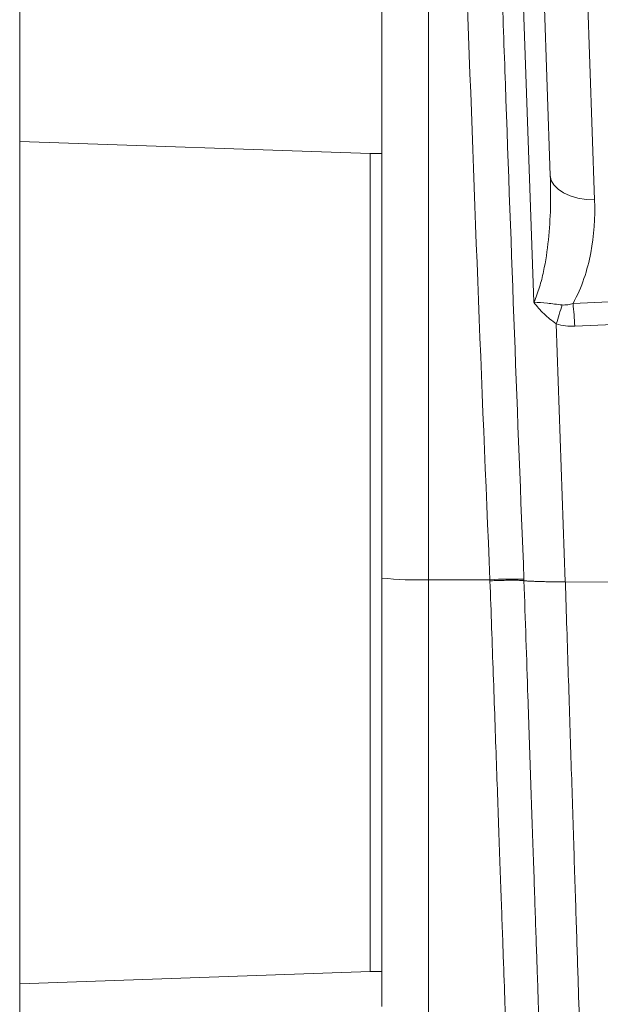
# Model space of a CAD drawing. Header units: millimetres. Extents: x 96 to 854, y -4 to 851.
# Tile 13 of 24: x 131 to 156, y 660 to 702. Entities that reach past the tile are written whole.
import ezdxf

# ---------------------------------------------------------------- set-up
doc = ezdxf.new("R2010")
doc.units = ezdxf.units.MM

msp = doc.modelspace()

# ---------------------------------------------------------------- linework, layer by layer
at = {"color": 7, "linetype": 'Continuous', "lineweight": 15}
for p, q in [((146.761, 678.487), (146.761, 746.35)), ((131.261, 678.827), (131.261, 716.15)), ((153.266, 690.289), (152.636, 708.307)), ((153.971, 695.714), (153.534, 708.227)), ((153.534, 708.227), (153.971, 695.714)), ((146.261, 696.65), (131.261, 697.174)), ((146.761, 696.65), (146.261, 696.65)), ((146.261, 696.65), (146.261, 661.65)), ((154.226, 689.37), (154.612, 678.324)), ((131.261, 642.15), (131.261, 678.827)), ((146.761, 660.15), (146.761, 678.487)), ((151.385, 678.417), (148.761, 678.417)), ((154.612, 678.324), (154.614, 678.324)), ((154.614, 678.324), (236.18, 678.075)), ((131.261, 661.126), (146.261, 661.65)), ((146.261, 661.65), (146.761, 661.65))]:
    msp.add_line(p, q, dxfattribs=at)
at = {"color": 8, "linetype": 'Continuous', "lineweight": 15}
for p, q in [((148.761, 735.675), (148.761, 678.417)), ((148.761, 678.417), (148.761, 658.15))]:
    msp.add_line(p, q, dxfattribs=at)
at = {"color": 7, "linetype": 'Continuous', "lineweight": 15, "flags": 128}
for points in [[(155.375, 708.765), (155.461, 706.329), (155.868, 694.668)], [(155.868, 694.668), (155.498, 694.69), (155.144, 694.749), (154.819, 694.845), (154.534, 694.974), (154.3, 695.131), (154.124, 695.311), (154.013, 695.507), (153.971, 695.714)], [(154.942, 690.243), (158.922, 690.417), (174.842, 691.11), (205.395, 692.44), (205.764, 692.456), (235.949, 693.77)], [(236.022, 692.794), (205.836, 691.48), (155.014, 689.268)]]:
    msp.add_lwpolyline(points, dxfattribs=at)
at = {"color": 7, "linetype": 'Continuous', "lineweight": 15}
for centre, radius, start, end in [((127.877, 698.014), 27.73, 341.8366, 343.5828), ((136.584, 688.39), 18.451, 2.7265, 5.7651), ((148.261, 692.796), 14.388, 264.0133, 271.9891), ((152.373, 661.335), 17.111, 88.4309, 93.3092)]:
    msp.add_arc(centre, radius, start, end, dxfattribs=at)
for centre, major_axis, ratio, end_param in [((153.882, 704.383), (-3.817, 109.356), 0.031986, 1.809411), ((153.882, 704.33), (-3.815, 109.256), 0.018294, 1.613285)]:
    msp.add_ellipse(centre, major_axis=major_axis, ratio=ratio, start_param=1.572014, end_param=end_param, dxfattribs=at)
at = {"color": 8, "linetype": 'Continuous', "lineweight": 15}
msp.add_ellipse((153.882, 704.33), major_axis=(-3.815, 109.256), ratio=0.018294, start_param=1.613285, end_param=1.809411, dxfattribs=at)
at = {"color": 7, "linetype": 'Continuous', "lineweight": 15}
for points, knots in [([(153.266, 690.289), (153.364, 690.499), (153.442, 690.717), (153.576, 691.156), (153.631, 691.378), (153.776, 692.051), (153.842, 692.507), (153.983, 693.876), (154.003, 694.793), (153.971, 695.714)], [0, 0, 0, 0, 0.125, 0.125, 0.25, 0.25, 0.5, 0.5, 1, 1, 1, 1]), ([(155.868, 694.668), (155.895, 693.905), (155.845, 693.151), (155.631, 692.036), (155.537, 691.667), (155.287, 690.938), (155.134, 690.583), (154.942, 690.243)], [0, 0, 0, 0, 0.5, 0.5, 0.75, 0.75, 1, 1, 1, 1]), ([(154.477, 690.177), (154.257, 690.201), (154.048, 690.226), (153.646, 690.269), (153.451, 690.287), (153.266, 690.289)], [0, 0, 0, 0, 0.5, 0.5, 1, 1, 1, 1]), ([(154.226, 689.37), (154.038, 689.499), (153.863, 689.641), (153.541, 689.949), (153.394, 690.115), (153.266, 690.289)], [0, 0, 0, 0, 0.5, 0.5, 1, 1, 1, 1]), ([(154.477, 690.177), (154.557, 690.167), (154.636, 690.173), (154.791, 690.198), (154.867, 690.218), (154.942, 690.243)], [0, 0, 0, 0, 0.5, 0.5, 1, 1, 1, 1]), ([(151.387, 678.371), (151.426, 678.373), (151.507, 678.376), (151.635, 678.38), (151.774, 678.384), (151.922, 678.388), (152.076, 678.391), (152.233, 678.393), (152.387, 678.394), (152.533, 678.393), (152.664, 678.39), (152.775, 678.385), (152.821, 678.38), (152.844, 678.377)], [0, 0, 0, 0, 0.057888, 0.122386, 0.193492, 0.271206, 0.355523, 0.446444, 0.543965, 0.648084, 0.758798, 0.876104, 1, 1, 1, 1]), ([(152.844, 678.377), (152.857, 678.375), (152.882, 678.372), (152.933, 678.367), (152.992, 678.362), (153.06, 678.358), (153.137, 678.354), (153.221, 678.35), (153.333, 678.345), (153.481, 678.34), (153.673, 678.335), (153.885, 678.331), (154.114, 678.328), (154.358, 678.325), (154.527, 678.324), (154.612, 678.324)], [0, 0, 0, 0, 0.059463, 0.118363, 0.176703, 0.234481, 0.291699, 0.348358, 0.404457, 0.499697, 0.59654, 0.694989, 0.795047, 0.896716, 1, 1, 1, 1]), ([(152.844, 678.377), (152.901, 676.708), (152.998, 673.813), (153.131, 669.881), (153.242, 666.624), (153.341, 663.694), (153.423, 661.275), (153.488, 659.368), (153.535, 657.993), (153.561, 657.211), (153.573, 656.879), (153.569, 656.978), (153.569, 656.978)], [0, 0, 0, 0, 0.147342, 0.255672, 0.367148, 0.475524, 0.587055, 0.688965, 0.793485, 0.895429, 0.999988, 1, 1, 1, 1])]:
    msp.add_open_spline(points, degree=3, knots=knots, dxfattribs=at)
for points in [[(155.014, 689.268), (154.746, 689.256), (154.482, 689.284), (154.226, 689.37)], [(151.387, 678.371), (151.387, 678.387), (151.386, 678.402), (151.385, 678.417)], [(152.842, 678.439), (152.842, 678.418), (152.843, 678.398), (152.844, 678.377)]]:
    msp.add_open_spline(points, degree=3, dxfattribs=at)
at = {"color": 8, "linetype": 'Continuous', "lineweight": 15}
for points, knots in [([(152.106, 658.15), (152.106, 658.15), (152.101, 658.279), (152.087, 658.661), (152.082, 658.82), (152.068, 659.202), (152.06, 659.426), (152.033, 660.18), (152.011, 660.796), (151.972, 661.892), (151.958, 662.288), (151.928, 663.125), (151.913, 663.566), (151.863, 664.955), (151.827, 665.969), (151.768, 667.626), (151.748, 668.197), (151.707, 669.361), (151.664, 670.551), (151.62, 671.795), (151.575, 673.066), (151.552, 673.718), (151.483, 675.687), (151.436, 677.02), (151.388, 678.371)], [0, 0, 0, 0, 0.125, 0.125, 0.1875, 0.1875, 0.25, 0.25, 0.375, 0.375, 0.4375, 0.4375, 0.5, 0.5, 0.625, 0.625, 0.6875, 0.6875, 0.75, 0.8125, 0.8125, 0.875, 0.875, 1, 1, 1, 1]), ([(154.614, 678.324), (154.657, 676.988), (154.741, 674.342), (154.865, 670.491), (154.979, 666.905), (155.084, 663.636), (155.174, 660.831), (155.247, 658.527), (155.302, 656.807), (155.335, 655.774), (155.349, 655.339), (155.346, 655.446), (155.346, 655.457)], [0, 0, 0, 0, 0.110376, 0.218511, 0.329782, 0.437908, 0.549172, 0.65725, 0.768465, 0.87649, 0.987649, 1, 1, 1, 1])]:
    msp.add_open_spline(points, degree=3, knots=knots, dxfattribs=at)

doc.saveas('drawing.dxf')
